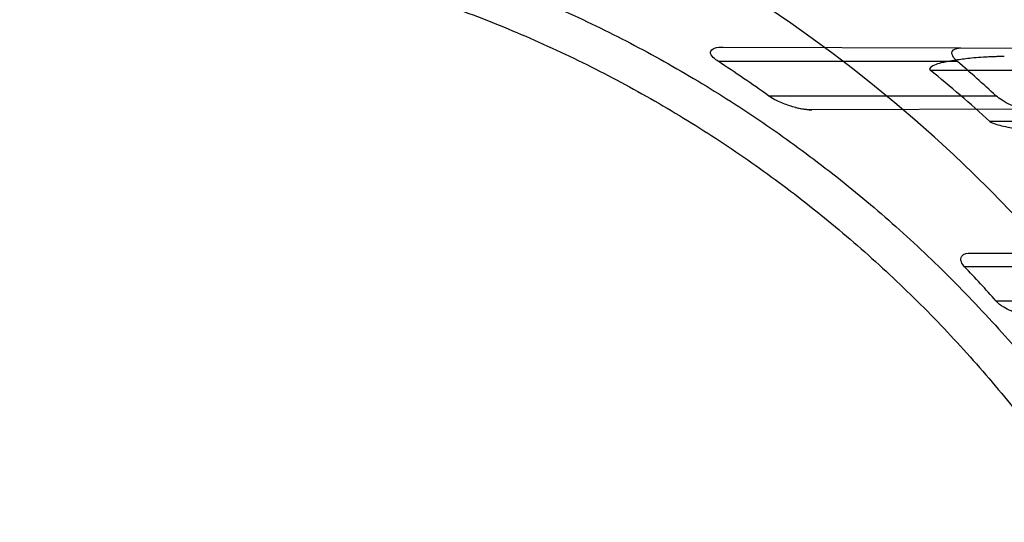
# Model space of a CAD drawing. Header units: millimetres. Extents: x 0 to 297, y 0 to 210.
# Tile 106 of 256: x 143.088 to 143.319, y 93.57 to 93.687. Entities that reach past the tile are written whole.
import ezdxf

# ---------------------------------------------------------------- set-up
doc = ezdxf.new("R2010")
doc.units = ezdxf.units.MM
doc.header["$LTSCALE"] = 16.335
doc.layers.get('0').update_dxf_attribs({"linetype": 'CONTINUOUS'})
for name, color, linetype in [('01_GLOBAL', 7, 'CONTINUOUS'), ('INTFCLR_1', 7, 'CONTINUOUS'), ('INTFCLR_144815', 7, 'CONTINUOUS')]:
    doc.layers.add(name, color=color, linetype=linetype)

msp = doc.modelspace()

# ---------------------------------------------------------------- linework, layer by layer
at = {"color": 7, "linetype": 'Continuous'}
msp.add_circle((144.2368034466, 92.193132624), 3.04, dxfattribs=at)
at = {"color": 9, "linetype": 'Continuous'}
msp.add_arc((144.2368034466, 92.193132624), 3.001038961, 92.9674534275, 177.0325465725, dxfattribs=at)
at = {"layer": '01_GLOBAL', "color": 7, "linetype": 'Continuous'}
msp.add_circle((144.2368034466, 92.193132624), 3.08, dxfattribs=at)
at = {"layer": 'INTFCLR_1', "color": 9, "linetype": 'Continuous'}
for p, q in [((143.2531814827, 93.68073982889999), (143.3088406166, 93.6805455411)), ((143.308030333, 93.6773562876), (143.2520474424, 93.6773562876)), ((143.3016221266, 93.6753562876), (143.3819227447, 93.6753562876)), ((143.2637692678, 93.6693562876), (143.3170253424, 93.6693562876)), ((143.3245892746, 93.6662220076), (143.2739322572, 93.66604518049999)), ((143.3920280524, 93.6633562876), (143.3155797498, 93.6633562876)), ((143.3111588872, 93.6325374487), (143.3554127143, 93.6323829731)), ((143.3542481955, 93.6293562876), (143.3097013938, 93.6293562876)), ((143.3170347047, 93.62135628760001), (143.3604282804, 93.62135628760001))]:
    msp.add_line(p, q, dxfattribs=at)
at = {"layer": 'INTFCLR_1', "color": 6, "linetype": 'Continuous'}
msp.add_line((143.3088406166, 93.6805455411), (143.3931417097, 93.6802512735), dxfattribs=at)
for centre, radius, start, end in [((143.076579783, 93.4093562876), 0.4827613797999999, 270, 90.00000002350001), ((143.076579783, 93.4093562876), 0.4587930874, 270, 90.00000002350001), ((143.0773592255, 93.40881061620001), 0.3203634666, 54.41779033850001, 56.9561092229), ((143.0772063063, 93.40876636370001), 0.3541472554, 47.3768588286, 49.32450082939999), ((143.0873260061, 93.4119838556), 0.3395406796, 47.75960510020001, 50.86606315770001), ((143.077087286, 93.4087662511), 0.3205764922, 41.5404913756, 43.4802280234)]:
    msp.add_arc(centre, radius, start, end, dxfattribs=at)
at = {"layer": 'INTFCLR_1', "color": 9, "linetype": 'Continuous'}
msp.add_arc((143.076579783, 93.4093562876), 0.3372409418, 22.4933176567, 89.9999999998, dxfattribs=at)
at = {"layer": 'INTFCLR_1', "color": 7, "linetype": 'Continuous'}
msp.add_arc((143.3187824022, 93.6072528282), 0.0712575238, 89.83642462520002, 93.5278496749, dxfattribs=at)
at = {"layer": 'INTFCLR_1', "color": 6, "linetype": 'Continuous'}
for points, knots in [([(143.076579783, 93.71611268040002), (143.0795903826, 93.7162409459), (143.0856157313, 93.7164087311), (143.0946569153, 93.7163938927), (143.1036937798, 93.71611257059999), (143.1127183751, 93.71556500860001), (143.1217229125, 93.7147516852), (143.1306995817, 93.71367330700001), (143.1396406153, 93.7123308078), (143.1485382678, 93.7107253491), (143.157384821, 93.70885832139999), (143.1661726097, 93.7067313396), (143.1748940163, 93.70434624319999), (143.1835414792, 93.701705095), (143.1921074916, 93.69881018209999), (143.2005846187, 93.6956640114), (143.2089654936, 93.69226931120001), (143.2172428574, 93.68862901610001), (143.2254096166, 93.68474623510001), (143.2334585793, 93.68062437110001), (143.2413828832, 93.67626692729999), (143.2491754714, 93.6716777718), (143.2568297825, 93.666860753), (143.2643389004, 93.66182021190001), (143.2716964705, 93.6565604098), (143.2788958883, 93.6510860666), (143.2859310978, 93.64540178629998), (143.292795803, 93.6395126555), (143.2994842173, 93.6334236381), (143.3059903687, 93.6271401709), (143.3123087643, 93.6206675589), (143.3184337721, 93.6140115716), (143.3243602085, 93.60717784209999), (143.330082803, 93.60017244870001), (143.3355967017, 93.5930013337), (143.340897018, 93.5856708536), (143.3459792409, 93.5781872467), (143.3508388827, 93.5705571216), (143.355471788, 93.56278700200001), (143.3598738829, 93.55488372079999), (143.3640413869, 93.5468540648), (143.3679706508, 93.538705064), (143.3716582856, 93.5304437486), (143.375101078, 93.5220773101), (143.3782960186, 93.5136130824), (143.3802589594, 93.5079097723), (143.3811981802, 93.5050444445)], [0, 0, 0, 0, 0.0227205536, 0.0454410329, 0.06816134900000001, 0.09088163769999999, 0.1136018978, 0.1363221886, 0.1590426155, 0.1817632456, 0.2044840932, 0.2272051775, 0.2499266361, 0.2726484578, 0.2953706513, 0.3180932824, 0.3408163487, 0.363539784, 0.3862638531, 0.4089891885, 0.4317141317, 0.4544408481, 0.4771673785, 0.4998953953, 0.5226228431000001, 0.5453516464, 0.5680799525, 0.5908095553, 0.6135387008, 0.6362690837, 0.6589990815, 0.6817302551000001, 0.7044610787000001, 0.7271930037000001, 0.7499246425, 0.7726572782, 0.7953897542, 0.8181230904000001, 0.8408563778, 0.8635903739, 0.8863244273, 0.90905904, 0.9317938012, 0.9545290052, 0.9772643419, 1, 1, 1, 1]), ([(143.076579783, 93.7074274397), (143.082523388, 93.7076713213), (143.0944283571, 93.7078023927), (143.1122609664, 93.706931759), (143.1300417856, 93.7049901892), (143.1477625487, 93.70197036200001), (143.1653190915, 93.6978722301), (143.1823313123, 93.6927977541), (143.1989691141, 93.6867470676), (143.2152260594, 93.67972564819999), (143.2312964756, 93.6716018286), (143.2468445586, 93.6625240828), (143.2618072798, 93.6525310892), (143.27613507, 93.6416594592), (143.2897753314, 93.6299495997), (143.3026838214, 93.6174413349), (143.3148106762, 93.6041852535), (143.3261148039, 93.5902268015), (143.3365490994, 93.5756280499), (143.3460835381, 93.56043626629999), (143.3546880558, 93.5447002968), (143.3623299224, 93.52848045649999), (143.3689790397, 93.51184559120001), (143.3746162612, 93.4948500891), (143.3792252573, 93.4775463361), (143.3827898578, 93.4599937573), (143.3852960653, 93.44225909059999), (143.3867342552, 93.42441400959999), (143.3871004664, 93.40653322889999), (143.3863965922, 93.3886799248), (143.3846282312, 93.37091291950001), (143.3818020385, 93.3532852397), (143.3779280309, 93.33585793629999), (143.373019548, 93.3186922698), (143.3670955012, 93.3018544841), (143.3601798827, 93.285410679), (143.3523013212, 93.2694220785), (143.3434867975, 93.2539380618), (143.3337719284, 93.23901886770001), (143.3231929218, 93.2247162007), (143.3117899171, 93.2110788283), (143.2995931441, 93.1981420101), (143.2866555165, 93.18596271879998), (143.2730160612, 93.17457492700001), (143.2587305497, 93.16402387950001), (143.243846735, 93.1543452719), (143.2284243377, 93.1455749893), (143.2125338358, 93.137749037), (143.1965569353, 93.1310271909), (143.180998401, 93.1255102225), (143.1665503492, 93.1212402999), (143.1534700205, 93.1180479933), (143.1418191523, 93.11571979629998), (143.1307532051, 93.1139361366), (143.1193149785, 93.1125203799), (143.1065976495, 93.11146519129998), (143.0921887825, 93.11092295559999), (143.0820095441, 93.1110623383), (143.076579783, 93.1112851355)], [0, 0, 0, 0, 0.0185657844, 0.0371317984, 0.05569073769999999, 0.0743563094, 0.09320240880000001, 0.1119235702, 0.129729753, 0.1484268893, 0.1671582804, 0.1858963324, 0.2045840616, 0.2232805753, 0.241995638, 0.2606572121, 0.2793460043, 0.298034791, 0.3166822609, 0.3353170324, 0.3539796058, 0.3726237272, 0.3912431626, 0.4098577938, 0.4284754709, 0.4470981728, 0.4657246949, 0.4843423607, 0.5029403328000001, 0.5215094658, 0.5400731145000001, 0.5586325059, 0.5771954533, 0.5957587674, 0.6143211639, 0.6328711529, 0.651401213, 0.6699184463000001, 0.6884460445, 0.7069331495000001, 0.7254085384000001, 0.7438945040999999, 0.7623917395, 0.7808314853, 0.7993176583, 0.8177869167, 0.8362093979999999, 0.8546575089, 0.8730374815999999, 0.8902753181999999, 0.9061521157, 0.9200376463, 0.9322836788, 0.9432240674, 0.9550134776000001, 0.9682465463, 0.9830392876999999, 1, 1, 1, 1]), ([(143.2520474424, 93.6773562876), (143.2516171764, 93.67763614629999), (143.2508855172, 93.67816041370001), (143.2497602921, 93.6795543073), (143.2513700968, 93.6808239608), (143.2524907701, 93.6807422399), (143.2531814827, 93.68073982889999)], [0, 0, 0, 0, 0.2424866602, 0.4605029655, 0.6736835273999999, 1, 1, 1, 1]), ([(143.308030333, 93.6773562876), (143.3076916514, 93.6776473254), (143.3070391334, 93.6782297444), (143.3062641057, 93.680186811), (143.308088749, 93.6805481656), (143.3088406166, 93.6805455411)], [0, 0, 0, 0, 0.2673449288, 0.5498632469, 1, 1, 1, 1]), ([(143.3245892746, 93.6662220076), (143.3239640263, 93.666219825), (143.3225257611, 93.66644356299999), (143.3204586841, 93.6671582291), (143.3185473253, 93.6681581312), (143.3174640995, 93.6689524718), (143.3170253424, 93.6693562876)], [0, 0, 0, 0, 0.2252889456, 0.518936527, 0.7851426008, 1, 1, 1, 1]), ([(143.3097013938, 93.6293562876), (143.3093901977, 93.6296844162), (143.3087680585, 93.6303690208), (143.3087867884, 93.63237353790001), (143.3104044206, 93.6325400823), (143.3111588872, 93.6325374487)], [0, 0, 0, 0, 0.2723856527, 0.5455687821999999, 1, 1, 1, 1]), ([(143.3239927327, 93.61821992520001), (143.3234627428, 93.6182180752), (143.3222820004, 93.6183779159), (143.320540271, 93.6189457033), (143.3186938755, 93.6198921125), (143.3175503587, 93.6207742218), (143.3170347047, 93.62135628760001)], [0, 0, 0, 0, 0.2037768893, 0.4539780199, 0.7010114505, 1, 1, 1, 1])]:
    msp.add_open_spline(points, degree=3, knots=knots, dxfattribs=at)
at = {"layer": 'INTFCLR_1', "color": 7, "linetype": 'Continuous'}
for points, knots in [([(143.3189858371, 93.6785101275), (143.3184614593, 93.6785111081), (143.3174577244, 93.6785039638), (143.3156127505, 93.6784482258), (143.3135878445, 93.6783339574), (143.3114484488, 93.67814921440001), (143.3096529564, 93.67794892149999), (143.3079423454, 93.67771709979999), (143.3063846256, 93.6774756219), (143.3047462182, 93.6771283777), (143.3033818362, 93.6769013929), (143.3010451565, 93.6758462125), (143.3016221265, 93.6753562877)], [0, 0, 0, 0, 0.08734425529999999, 0.1671780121, 0.3074277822, 0.4251305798, 0.5247054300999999, 0.60864391, 0.7115942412, 0.7915401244, 0.8739228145, 1, 1, 1, 1]), ([(143.2739322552, 93.6660451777), (143.2730769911, 93.6660369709), (143.2716898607, 93.6662180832), (143.2698149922, 93.6666521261), (143.2683233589, 93.66711180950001), (143.266254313, 93.6679020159), (143.2647345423, 93.6686605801), (143.2637692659, 93.669356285)], [0, 0, 0, 0, 0.2373472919, 0.3848907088, 0.5342781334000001, 0.6698133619, 1, 1, 1, 1]), ([(143.2701077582, 93.66659473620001), (143.2705863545, 93.6664733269), (143.2718454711, 93.6661938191), (143.2731359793, 93.666042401), (143.2739322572, 93.66604518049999)], [0, 0, 0, 0, 0.3827449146, 1, 1, 1, 1]), ([(143.3155797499, 93.6633562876), (143.3159336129, 93.66305746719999), (143.3168814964, 93.66271511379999), (143.3184546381, 93.6622934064), (143.3201454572, 93.6619539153), (143.32195986, 93.66164045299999), (143.3238677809, 93.66135128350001), (143.3261288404, 93.66105509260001), (143.3282671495, 93.6608152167), (143.3302097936, 93.6606307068), (143.3318715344, 93.66049572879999), (143.3336961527, 93.66037724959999), (143.3356974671, 93.660286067), (143.3370936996, 93.6602700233), (143.3378223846, 93.6602681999)], [0, 0, 0, 0, 0.0615435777, 0.1295017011, 0.2181869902, 0.2899470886, 0.374326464, 0.4745336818, 0.5929622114, 0.6602175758, 0.7338268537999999, 0.814490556, 0.9031727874, 1, 1, 1, 1])]:
    msp.add_open_spline(points, degree=3, knots=knots, dxfattribs=at)
at = {"layer": 'INTFCLR_144815', "color": 6, "linetype": 'Continuous'}
for radius in [0.5104906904, 0.4864760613]:
    msp.add_circle((143.076579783, 93.4093562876), radius, dxfattribs=at)
for radius, start, end in [(0.7037433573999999, 313.9937911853, 154.5150993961), (0.6797433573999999, 312.9543589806, 154.5144414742), (0.6747273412, 71.6563998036, 156.0440844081), (0.6638812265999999, 70.9981667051, 162.0018332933), (0.6572577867, 282.2440355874, 71.2863570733), (0.5288304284, 45.0000000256, 314.9999999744), (0.5278840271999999, 44.999999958, 315.000000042), (0.5271191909, 44.99999997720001, 315.0000000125), (0.5111765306, 47.86578076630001, 312.1342192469), (0.5038693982, 45.72777364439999, 314.2722263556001), (0.4878728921, 45.6663486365, 314.3336513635), (0.4878399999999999, 45.741955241, 314.258044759), (0.4765351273, 25.6072723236, 64.3927276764), (0.4525204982, 27.0737153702, 62.92628462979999)]:
    msp.add_arc((143.076579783, 93.4093562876), radius, start, end, dxfattribs=at)
at = {"layer": 'INTFCLR_144815', "color": 9, "linetype": 'Continuous'}
for centre, radius, start, end in [((143.076579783, 93.4093562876), 0.6611483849, 70.768222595, 162.2317774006), ((143.076579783, 93.4093562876), 0.5509009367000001, 52.2436298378, 307.7563701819), ((143.076579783, 93.4093562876), 0.518921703, 52.5411294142, 307.4588705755), ((143.076579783, 93.4093562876), 0.5036973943, 45.7280221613, 314.2719778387), ((143.076579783, 93.4093562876), 0.4956986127, 45.73034182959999, 314.2696581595), ((143.0765826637, 93.40935763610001), 0.5889741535, 292.4997540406, 54.09645665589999)]:
    msp.add_arc(centre, radius, start, end, dxfattribs=at)

doc.saveas('drawing.dxf')
